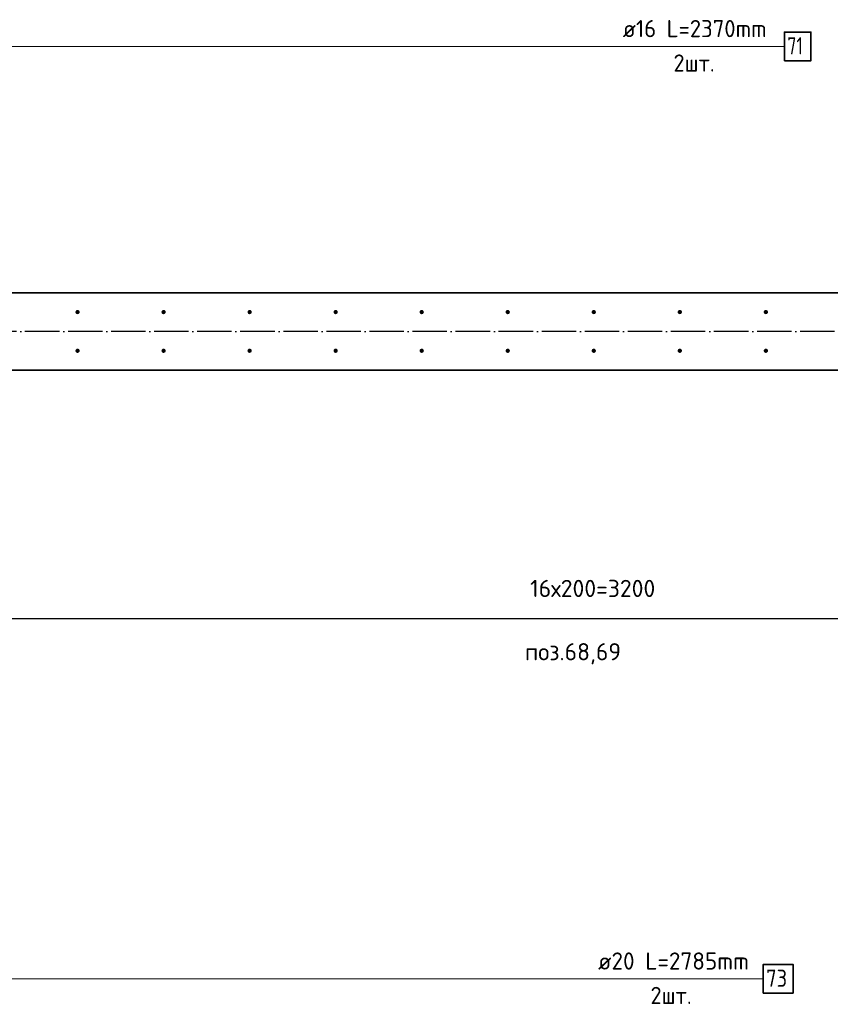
# Model space of a CAD drawing. Header units: millimetres. Extents: x -1001 to 124100, y -72947 to 40304.
# Tile 90 of 104: x 89320 to 91205, y -39865 to -37575. Entities that reach past the tile are written whole.
import ezdxf

# ---------------------------------------------------------------- set-up
doc = ezdxf.new("R2010")
doc.units = ezdxf.units.MM
doc.header["$PDMODE"] = 65
doc.linetypes.add('______11', pattern=[100, 80, -10, 0, -10])
doc.linetypes.add('______5', pattern=[220, 160, -20, 20, -20])
for name, color, linetype, lineweight in [('Standard', 7, 'Continuous', 25), ('Арм.стержн. Выпуски', 180, 'Continuous', 35), ('Размерная линия_ общее_1', 7, 'Continuous', 13)]:
    doc.layers.add(name, color=color, linetype=linetype, lineweight=lineweight)
doc.layers.add('Осевая линия_ общее', color=7, linetype='______5', lineweight=13, true_color=0xa0a0a0)
doc.styles.add('ISOCPEUR', font='ISOCPEUR')
doc.dimstyles.new('DIMSTYLE_9', dxfattribs={"dimtxt": 40, "dimasz": 40, "dimexe": 0, "dimexo": 0, "dimgap": 20, "dimtad": 2, "dimdec": 0, "dimrnd": 5, "dimzin": 12, "dimdsep": 46, "dimtxsty": 'ISOCPEUR', "dimblk1": 'ALL_ML_STRICH', "dimblk2": 'ALL_ML_STRICH', "dimsah": 1, "dimcen": 0, "dimclrd": 7, "dimclre": 256, "dimclrt": 7, "dimadec": 0, "dimazin": 0, "dimtfac": 1, "dimtdec": 0, "dimtix": 1, "dimtmove": 2, "dimatfit": 3, "dimfxl": 0, "dimtzin": 0, "dimlwd": 0, "dimlwe": -3, "dimarcsym": 0})

# ---------------------------------------------------------------- blocks, each defined once
blk = doc.blocks.new('ALL_ML_STRICH')
at = {"color": 0, "linetype": 'ByBlock', "lineweight": -2}
for p, q in [((-1, 0), (0.5, 0)), ((-0.3, -0.3), (0.3, 0.3)), ((0, -0.5), (0, 0.5))]:
    blk.add_line(p, q, dxfattribs=at)
blk = doc.blocks.new('*D56')
at = {"layer": 'DEFPOINTS', "color": 7, "linetype": 'Continuous', "lineweight": 13, "transparency": 33554687}
for p in [(89055, -38345), (92255, -38345), (89055, -38967.6)]:
    blk.add_point(p, dxfattribs=at)
at = {"layer": 'Размерная линия_ общее_1', "color": 253, "linetype": 'Continuous', "lineweight": -2, "true_color": 0xa0a0a0, "transparency": 33554687}
for p, q in [((89055, -38445), (89055, -38967.6)), ((92255, -38445), (92255, -38967.6))]:
    blk.add_line(p, q, dxfattribs=at)
at = {"layer": 'Размерная линия_ общее_1', "color": 7, "linetype": 'Continuous', "lineweight": -2, "transparency": 33554687}
blk.add_line((89055, -38967.6), (92255, -38967.6), dxfattribs=at)
at = {"layer": 'Размерная линия_ общее_1', "color": 7, "linetype": 'Continuous', "lineweight": 13, "transparency": 33554687, "xscale": 40, "yscale": 40, "zscale": 40, "rotation": 180}
blk.add_blockref('ALL_ML_STRICH', (89055, -38967.6), dxfattribs=at)
at = {"layer": 'Размерная линия_ общее_1', "color": 7, "linetype": 'Continuous', "lineweight": 13, "transparency": 33554687, "xscale": 40, "yscale": 40, "zscale": 40}
blk.add_blockref('ALL_ML_STRICH', (92255, -38967.6), dxfattribs=at)
at = {"layer": 'Размерная линия_ общее_1', "color": 7, "linetype": 'Continuous', "lineweight": 13, "transparency": 33554687, "insert": (90507, -38877.6), "char_height": 40, "width": 2, "attachment_point": 1, "line_spacing_factor": 0.60241, "style": 'ISOCPEUR'}
blk.add_mtext('16х200=3200', dxfattribs=at)

msp = doc.modelspace()

# ---------------------------------------------------------------- hatches: boundary and pattern name
at = {"layer": 'Арм.стержн. Выпуски', "linetype": 'Continuous', "lineweight": 35, "transparency": 33554687}
for points in [[(89460, -38255), (89459.6, -38253.1), (89458.5, -38251.5), (89456.9, -38250.4), (89455, -38250), (89453.1, -38250.4), (89451.5, -38251.5), (89450.4, -38253.1), (89450, -38255), (89450.4, -38256.9), (89451.5, -38258.5), (89453.1, -38259.6), (89455, -38260), (89456.9, -38259.6), (89458.5, -38258.5), (89459.6, -38256.9)], [(89660, -38255), (89659.6, -38253.1), (89658.5, -38251.5), (89656.9, -38250.4), (89655, -38250), (89653.1, -38250.4), (89651.5, -38251.5), (89650.4, -38253.1), (89650, -38255), (89650.4, -38256.9), (89651.5, -38258.5), (89653.1, -38259.6), (89655, -38260), (89656.9, -38259.6), (89658.5, -38258.5), (89659.6, -38256.9)], [(89860, -38255), (89859.6, -38253.1), (89858.5, -38251.5), (89856.9, -38250.4), (89855, -38250), (89853.1, -38250.4), (89851.5, -38251.5), (89850.4, -38253.1), (89850, -38255), (89850.4, -38256.9), (89851.5, -38258.5), (89853.1, -38259.6), (89855, -38260), (89856.9, -38259.6), (89858.5, -38258.5), (89859.6, -38256.9)], [(90060, -38255), (90059.6, -38253.1), (90058.5, -38251.5), (90056.9, -38250.4), (90055, -38250), (90053.1, -38250.4), (90051.5, -38251.5), (90050.4, -38253.1), (90050, -38255), (90050.4, -38256.9), (90051.5, -38258.5), (90053.1, -38259.6), (90055, -38260), (90056.9, -38259.6), (90058.5, -38258.5), (90059.6, -38256.9)], [(90260, -38255), (90259.6, -38253.1), (90258.5, -38251.5), (90256.9, -38250.4), (90255, -38250), (90253.1, -38250.4), (90251.5, -38251.5), (90250.4, -38253.1), (90250, -38255), (90250.4, -38256.9), (90251.5, -38258.5), (90253.1, -38259.6), (90255, -38260), (90256.9, -38259.6), (90258.5, -38258.5), (90259.6, -38256.9)], [(90460, -38255), (90459.6, -38253.1), (90458.5, -38251.5), (90456.9, -38250.4), (90455, -38250), (90453.1, -38250.4), (90451.5, -38251.5), (90450.4, -38253.1), (90450, -38255), (90450.4, -38256.9), (90451.5, -38258.5), (90453.1, -38259.6), (90455, -38260), (90456.9, -38259.6), (90458.5, -38258.5), (90459.6, -38256.9)], [(90660, -38255), (90659.6, -38253.1), (90658.5, -38251.5), (90656.9, -38250.4), (90655, -38250), (90653.1, -38250.4), (90651.5, -38251.5), (90650.4, -38253.1), (90650, -38255), (90650.4, -38256.9), (90651.5, -38258.5), (90653.1, -38259.6), (90655, -38260), (90656.9, -38259.6), (90658.5, -38258.5), (90659.6, -38256.9)], [(90860, -38255), (90859.6, -38253.1), (90858.5, -38251.5), (90856.9, -38250.4), (90855, -38250), (90853.1, -38250.4), (90851.5, -38251.5), (90850.4, -38253.1), (90850, -38255), (90850.4, -38256.9), (90851.5, -38258.5), (90853.1, -38259.6), (90855, -38260), (90856.9, -38259.6), (90858.5, -38258.5), (90859.6, -38256.9)], [(91060, -38255), (91059.6, -38253.1), (91058.5, -38251.5), (91056.9, -38250.4), (91055, -38250), (91053.1, -38250.4), (91051.5, -38251.5), (91050.4, -38253.1), (91050, -38255), (91050.4, -38256.9), (91051.5, -38258.5), (91053.1, -38259.6), (91055, -38260), (91056.9, -38259.6), (91058.5, -38258.5), (91059.6, -38256.9)], [(89460, -38345), (89459.6, -38343.1), (89458.5, -38341.5), (89456.9, -38340.4), (89455, -38340), (89453.1, -38340.4), (89451.5, -38341.5), (89450.4, -38343.1), (89450, -38345), (89450.4, -38346.9), (89451.5, -38348.5), (89453.1, -38349.6), (89455, -38350), (89456.9, -38349.6), (89458.5, -38348.5), (89459.6, -38346.9)], [(89660, -38345), (89659.6, -38343.1), (89658.5, -38341.5), (89656.9, -38340.4), (89655, -38340), (89653.1, -38340.4), (89651.5, -38341.5), (89650.4, -38343.1), (89650, -38345), (89650.4, -38346.9), (89651.5, -38348.5), (89653.1, -38349.6), (89655, -38350), (89656.9, -38349.6), (89658.5, -38348.5), (89659.6, -38346.9)], [(89860, -38345), (89859.6, -38343.1), (89858.5, -38341.5), (89856.9, -38340.4), (89855, -38340), (89853.1, -38340.4), (89851.5, -38341.5), (89850.4, -38343.1), (89850, -38345), (89850.4, -38346.9), (89851.5, -38348.5), (89853.1, -38349.6), (89855, -38350), (89856.9, -38349.6), (89858.5, -38348.5), (89859.6, -38346.9)], [(90060, -38345), (90059.6, -38343.1), (90058.5, -38341.5), (90056.9, -38340.4), (90055, -38340), (90053.1, -38340.4), (90051.5, -38341.5), (90050.4, -38343.1), (90050, -38345), (90050.4, -38346.9), (90051.5, -38348.5), (90053.1, -38349.6), (90055, -38350), (90056.9, -38349.6), (90058.5, -38348.5), (90059.6, -38346.9)], [(90260, -38345), (90259.6, -38343.1), (90258.5, -38341.5), (90256.9, -38340.4), (90255, -38340), (90253.1, -38340.4), (90251.5, -38341.5), (90250.4, -38343.1), (90250, -38345), (90250.4, -38346.9), (90251.5, -38348.5), (90253.1, -38349.6), (90255, -38350), (90256.9, -38349.6), (90258.5, -38348.5), (90259.6, -38346.9)], [(90460, -38345), (90459.6, -38343.1), (90458.5, -38341.5), (90456.9, -38340.4), (90455, -38340), (90453.1, -38340.4), (90451.5, -38341.5), (90450.4, -38343.1), (90450, -38345), (90450.4, -38346.9), (90451.5, -38348.5), (90453.1, -38349.6), (90455, -38350), (90456.9, -38349.6), (90458.5, -38348.5), (90459.6, -38346.9)], [(90660, -38345), (90659.6, -38343.1), (90658.5, -38341.5), (90656.9, -38340.4), (90655, -38340), (90653.1, -38340.4), (90651.5, -38341.5), (90650.4, -38343.1), (90650, -38345), (90650.4, -38346.9), (90651.5, -38348.5), (90653.1, -38349.6), (90655, -38350), (90656.9, -38349.6), (90658.5, -38348.5), (90659.6, -38346.9)], [(90860, -38345), (90859.6, -38343.1), (90858.5, -38341.5), (90856.9, -38340.4), (90855, -38340), (90853.1, -38340.4), (90851.5, -38341.5), (90850.4, -38343.1), (90850, -38345), (90850.4, -38346.9), (90851.5, -38348.5), (90853.1, -38349.6), (90855, -38350), (90856.9, -38349.6), (90858.5, -38348.5), (90859.6, -38346.9)], [(91060, -38345), (91059.6, -38343.1), (91058.5, -38341.5), (91056.9, -38340.4), (91055, -38340), (91053.1, -38340.4), (91051.5, -38341.5), (91050.4, -38343.1), (91050, -38345), (91050.4, -38346.9), (91051.5, -38348.5), (91053.1, -38349.6), (91055, -38350), (91056.9, -38349.6), (91058.5, -38348.5), (91059.6, -38346.9)]]:
    msp.add_hatch(color=4, dxfattribs=at).paths.add_polyline_path(points)

# ---------------------------------------------------------------- linework, layer by layer
at = {"color": 7, "linetype": 'Continuous', "lineweight": 35, "transparency": 33554687}
for p, q in [((89000, -38210), (93900, -38210)), ((93900, -38390), (88320, -38390))]:
    msp.add_line(p, q, dxfattribs=at)
at = {"layer": 'Арм.стержн. Выпуски', "color": 7, "linetype": 'Continuous', "lineweight": 13, "transparency": 33554687}
for p, q in [((89198.3, -37637.2), (91098.3, -37637.2)), ((89108.9, -39805.3), (91048.9, -39805.3))]:
    msp.add_line(p, q, dxfattribs=at)
at = {"layer": 'Арм.стержн. Выпуски', "color": 7, "linetype": 'Continuous', "lineweight": 35, "transparency": 33554687}
for points in [[(91098.3, -37670.5), (91159.6, -37670.5), (91159.6, -37603.8), (91098.3, -37603.8), (91098.3, -37670.5)], [(91048.9, -39838.6), (91118.3, -39838.6), (91118.3, -39772), (91048.9, -39772), (91048.9, -39838.6)]]:
    msp.add_lwpolyline(points, dxfattribs=at)
at = {"layer": 'Осевая линия_ общее', "color": 253, "linetype": '______11', "lineweight": -3, "true_color": 0xa0a0a0, "transparency": 33554687}
msp.add_line((96620, -38300), (77142.2, -38300), dxfattribs=at)

# ---------------------------------------------------------------- texts
at = {"layer": 'Standard', "color": 7, "linetype": 'Continuous', "lineweight": 13, "transparency": 33554687, "insert": (90606.7, -39024.8), "char_height": 40, "width": 239.298, "attachment_point": 2, "style": 'ISOCPEUR'}
msp.add_mtext('\\A1;{\\fISOCPEUR|i0|b0;\\H40.000000;\\W1.000000;\\C7;поз.68,69}\\P', dxfattribs=at)
at = {"layer": 'Арм.стержн. Выпуски', "color": 7, "linetype": 'Continuous', "lineweight": 25, "transparency": 33554687, "char_height": 40, "attachment_point": 7, "style": 'ISOCPEUR'}
for s, insert, width in [('\\W0.96;ø16 L=2370mm ', (90722.3, -37615.8), 391.004), ('\\W0.75;71', (91105, -37655.8), 62.971), ('\\W0.94;2шт. ', (90840.3, -37695.8), 154.838), ('\\W0.98;ø20 L=2785mm ', (90664.9, -39784), 399.393), ('\\W0.87;73', (91055.6, -39824), 73.442), ('\\W0.94;2шт. ', (90786.9, -39864), 154.838)]:
    msp.add_mtext(s, dxfattribs=dict(at, insert=insert, width=width))

# ---------------------------------------------------------------- dimensions: what is measured, and where the dimension line sits
at = {"layer": 'Размерная линия_ общее_1', "color": 7, "linetype": 'Continuous', "lineweight": 13, "transparency": 33554687}
dim = msp.add_linear_dim(base=(92255, -38967.6), p1=(89055, -38445), p2=(92255, -38445), text='16х200=3200', dimstyle='DIMSTYLE_9', override={"dimpost": '<>', "dimclrd": 7, "dimclre": 253, "dimclrt": 7, "dimlwd": 0, "dimlwe": 65533}, dxfattribs=at)
dim.commit()
dim.dimension.update_dxf_attribs({"geometry": '*D56', "text_midpoint": (90655, -38947.6), "dimtype": 160})

doc.saveas('drawing.dxf')
